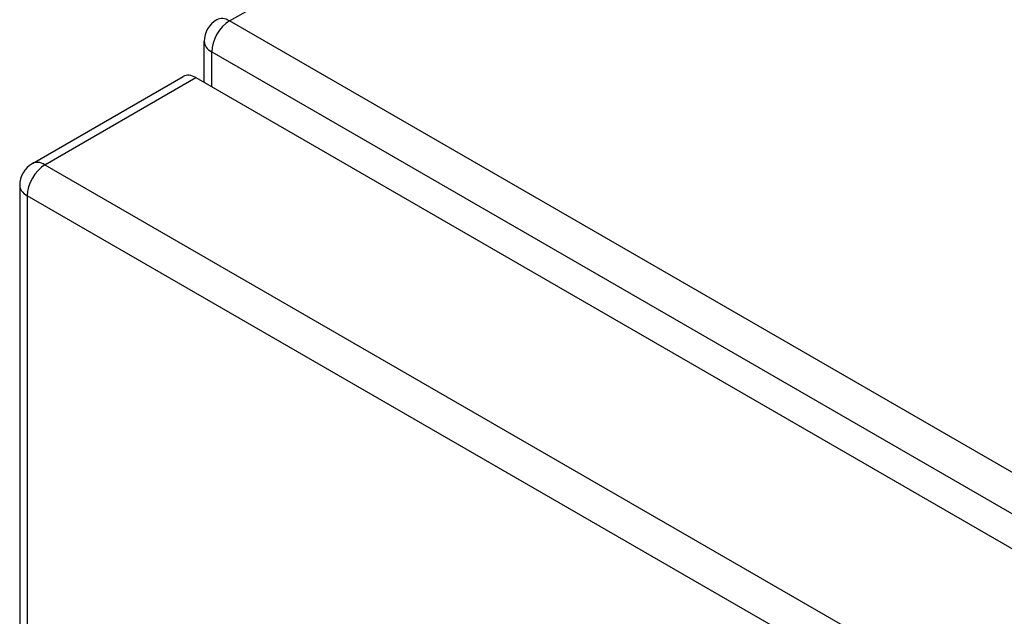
# Model space of a CAD drawing. Header units: inches. Extents: x 635 to 745, y 253 to 341.
# Tile 31 of 127: x 635.38 to 639.23, y 334.12 to 336.45. Entities that reach past the tile are written whole.
import ezdxf

# ---------------------------------------------------------------- set-up
doc = ezdxf.new("R2010")
doc.units = ezdxf.units.IN
doc.header["$MEASUREMENT"] = 0
doc.layers.add('Visible Edges(ANSI)', color=7, linetype='Continuous', lineweight=25)
doc.layers.add('Visible Tangent Edges(ANSI)', color=7, linetype='Continuous', lineweight=25)

msp = doc.modelspace()

# ---------------------------------------------------------------- linework, layer by layer
at = {"layer": 'Visible Edges(ANSI)'}
for p, q in [((636.1015, 336.2086), (636.1015, 336.3686)), ((635.429, 335.8914), (636.0195, 336.2323)), ((636.069, 336.2274), (686.7013, 306.9948)), ((635.3795, 335.8057), (635.3795, 311.5394))]:
    msp.add_line(p, q, dxfattribs=at)
for centre in [(636.2005, 336.3686), (635.4785, 335.8057)]:
    msp.add_arc(centre, 0.099, 120, 180, dxfattribs=at)
msp.add_ellipse((636.069, 336.1466), major_axis=(-0.0495, 0.0857), ratio=0.57735, start_param=5.497787, end_param=6.283185, dxfattribs=at)
at = {"layer": 'Visible Tangent Edges(ANSI)'}
for p, q in [((636.2005, 336.4494), (643.1089, 340.4379)), ((686.9722, 307.1363), (636.2005, 336.4494)), ((636.1305, 336.3281), (686.9022, 307.0151)), ((636.1305, 336.1919), (636.1305, 336.3281)), ((635.4785, 335.8865), (636.069, 336.2274)), ((635.4785, 335.8865), (686.1109, 306.6539)), ((686.0409, 306.5326), (635.4085, 335.7653)), ((635.4085, 335.7653), (635.4085, 311.499))]:
    msp.add_line(p, q, dxfattribs=at)
for centre, major_axis, start_param, end_param in [((636.2005, 336.3686), (-0.0495, -0.0857), 3.926991, 5.497787), ((636.2005, 336.3686), (-0.0495, 0.0857), 5.497787, 6.283185), ((636.2005, 336.3686), (-0.099, 0), 0, 0.785398), ((635.4785, 335.8057), (-0.0495, -0.0857), 3.926991, 5.497787), ((635.4785, 335.8057), (-0.0495, 0.0857), 5.497787, 6.283185), ((635.4785, 335.8057), (-0.099, 0), 0, 0.785398)]:
    msp.add_ellipse(centre, major_axis=major_axis, ratio=0.57735, start_param=start_param, end_param=end_param, dxfattribs=at)

doc.saveas('drawing.dxf')
